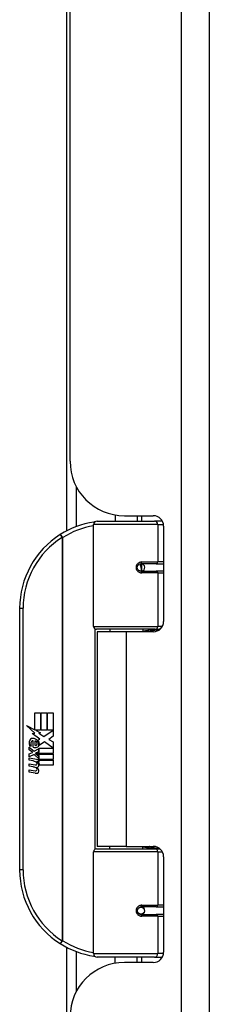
# Model space of a CAD drawing. Header units: inches. Extents: x 10 to 197, y 9 to 109.
# Tile 52 of 111: x 45.7 to 46.79, y 37.27 to 42.92. Entities that reach past the tile are written whole.
import ezdxf

# ---------------------------------------------------------------- set-up
doc = ezdxf.new("R2010")
doc.units = ezdxf.units.IN
doc.header["$MEASUREMENT"] = 0
doc.layers.add('Visible Edges(ANSI)', color=7, linetype='Continuous', lineweight=25)
doc.layers.add('Visible Tangent Edges(ANSI)', color=7, linetype='Continuous', lineweight=25)

msp = doc.modelspace()

# ---------------------------------------------------------------- linework, layer by layer
at = {"layer": 'Visible Edges(ANSI)'}
for p, q in [((46.7899, 17.604), (46.7899, 77.085)), ((45.9899, 40.387), (45.9899, 54.302)), ((45.9715, 39.9885), (45.9715, 46.2707)), ((46.1451, 40.044), (46.475, 40.044)), ((46.2499, 40.0794), (46.2499, 40.044)), ((46.3019, 40.075), (46.4679, 40.075)), ((46.3759, 40.075), (46.3759, 40.044)), ((46.5198, 40.044), (46.475, 40.044)), ((46.1254, 39.4397), (46.1254, 40.0243)), ((46.5269, 40.016), (46.5269, 39.4686)), ((46.3923, 39.7993), (46.4011, 39.7566)), ((46.4845, 39.7999), (46.3976, 39.7999)), ((46.3976, 39.7566), (46.4845, 39.7566)), ((46.4, 39.7621), (46.4, 39.7998)), ((46.4845, 39.7999), (46.5269, 39.7999)), ((46.5269, 39.7566), (46.4845, 39.7566)), ((45.7004, 39.544), (45.7004, 38.044)), ((46.4788, 39.4239), (46.1412, 39.4239)), ((46.2175, 39.4239), (46.2175, 39.4095)), ((46.4084, 39.4239), (46.4084, 39.4095)), ((46.4788, 39.4239), (46.5065, 39.4239)), ((46.3129, 39.4095), (46.1449, 39.4095)), ((46.1449, 39.4095), (46.1449, 38.1785)), ((46.4679, 39.4095), (46.3129, 39.4095)), ((45.7883, 38.944), (45.8204, 38.944)), ((45.7883, 38.847), (45.7883, 38.944)), ((45.8204, 38.944), (45.8204, 38.8453)), ((45.8249, 38.944), (45.857, 38.944)), ((45.8249, 38.8453), (45.8249, 38.944)), ((45.857, 38.944), (45.857, 38.8453)), ((45.8612, 38.8453), (45.8612, 38.944)), ((45.8612, 38.944), (45.8933, 38.944)), ((45.8933, 38.944), (45.8933, 38.8102)), ((45.7406, 38.8719), (45.7883, 38.847)), ((45.7868, 38.828), (45.7406, 38.8719)), ((45.7727, 38.826), (45.7868, 38.828)), ((45.8167, 38.7946), (45.7727, 38.826)), ((45.7917, 38.8453), (45.821, 38.83)), ((45.8204, 38.8453), (45.7917, 38.8453)), ((45.8051, 38.7877), (45.8167, 38.7946)), ((45.821, 38.83), (45.811, 38.8281)), ((45.811, 38.8281), (45.839, 38.8084)), ((45.857, 38.8453), (45.8249, 38.8453)), ((45.839, 38.8084), (45.8927, 38.8453)), ((45.8927, 38.8453), (45.8612, 38.8453)), ((45.8933, 38.8102), (45.8672, 38.7926)), ((45.8672, 38.7926), (45.8933, 38.7787)), ((45.755, 38.7487), (45.7829, 38.7241)), ((45.755, 38.7325), (45.755, 38.7487)), ((45.7667, 38.7541), (45.7577, 38.7541)), ((45.7787, 38.7475), (45.7787, 38.7841)), ((45.7829, 38.7241), (45.8096, 38.7379)), ((45.7877, 38.7826), (45.7877, 38.7586)), ((45.8096, 38.7379), (45.8096, 38.7217)), ((45.8125, 38.7418), (45.8921, 38.7418)), ((45.8125, 38.7193), (45.8125, 38.7418)), ((45.8431, 38.7784), (45.8132, 38.7577)), ((45.8921, 38.7418), (45.8431, 38.7784)), ((45.8933, 38.7787), (45.8933, 38.7118)), ((45.7745, 38.719), (45.755, 38.7325)), ((45.755, 38.7091), (45.7745, 38.7166)), ((45.755, 38.6929), (45.755, 38.7091)), ((45.7831, 38.7064), (45.755, 38.6929)), ((45.755, 38.686), (45.8096, 38.6764)), ((45.755, 38.6728), (45.755, 38.686)), ((45.7745, 38.7166), (45.7745, 38.719)), ((45.8096, 38.6821), (45.7831, 38.7064)), ((45.8096, 38.7217), (45.7913, 38.7139)), ((45.7913, 38.7139), (45.7913, 38.7118)), ((45.7913, 38.7118), (45.8096, 38.6985)), ((45.7948, 38.7118), (45.8125, 38.7193)), ((45.8933, 38.7118), (45.7948, 38.7118)), ((45.8021, 38.7076), (45.8933, 38.7076)), ((45.8125, 38.7001), (45.8021, 38.7076)), ((45.8096, 38.6985), (45.8096, 38.6821)), ((45.8125, 38.6779), (45.8125, 38.7001)), ((45.8933, 38.6779), (45.8125, 38.6779)), ((45.8933, 38.7076), (45.8933, 38.6779)), ((45.7775, 38.6689), (45.755, 38.6728)), ((45.755, 38.6521), (45.7895, 38.646)), ((45.755, 38.6389), (45.755, 38.6521)), ((45.7775, 38.635), (45.755, 38.6389)), ((45.8, 38.6659), (45.8, 38.663)), ((45.8096, 38.665), (45.8, 38.6659)), ((45.8063, 38.662), (45.8125, 38.6614)), ((45.8096, 38.6764), (45.8096, 38.665)), ((45.8125, 38.6737), (45.8933, 38.6737)), ((45.8125, 38.6614), (45.8125, 38.6737)), ((45.8933, 38.644), (45.8138, 38.644)), ((45.8933, 38.6737), (45.8933, 38.644)), ((45.755, 38.6185), (45.7895, 38.6124)), ((45.755, 38.6053), (45.755, 38.6185)), ((45.7893, 38.5987), (45.755, 38.6053)), ((46.3129, 38.1785), (46.1449, 38.1785)), ((46.2175, 38.1641), (46.2175, 38.1785)), ((46.3129, 38.1785), (46.4679, 38.1785)), ((46.4084, 38.1641), (46.4084, 38.1785)), ((46.1254, 37.5637), (46.1254, 38.1484)), ((46.1412, 38.1641), (46.4788, 38.1641)), ((46.5065, 38.1641), (46.4788, 38.1641)), ((46.5269, 38.1195), (46.5269, 37.5721)), ((46.4845, 37.8314), (46.3976, 37.8314)), ((46.4006, 37.8292), (46.4011, 37.8314)), ((46.4845, 37.8314), (46.5269, 37.8314)), ((46.3923, 37.7888), (46.3927, 37.7907)), ((46.3926, 37.7901), (46.3976, 37.7901)), ((46.3976, 37.7881), (46.4845, 37.7881)), ((46.4, 37.7902), (46.4, 37.7882)), ((46.5269, 37.7881), (46.4845, 37.7881)), ((45.9715, 22.8875), (45.9715, 37.5995)), ((46.475, 37.544), (46.1451, 37.544)), ((46.2499, 37.5087), (46.2499, 37.544)), ((46.4679, 37.513), (46.3019, 37.513)), ((46.3759, 37.513), (46.3759, 37.544)), ((46.475, 37.544), (46.5198, 37.544))]:
    msp.add_line(p, q, dxfattribs=at)
at = {"layer": 'Visible Edges(ANSI)', "flags": 128}
for points in [[(46.1324, 40.0394), (46.1322, 40.0393), (46.1319, 40.0393), (46.1317, 40.0393), (46.1314, 40.0392), (46.1312, 40.0392), (46.1309, 40.0392), (46.1307, 40.0391), (46.1304, 40.0391), (46.1302, 40.0391), (46.1299, 40.039), (46.1297, 40.039), (46.1294, 40.039), (46.1292, 40.0389), (46.1289, 40.0389), (46.1287, 40.0388), (46.1284, 40.0388), (46.1282, 40.0388), (46.1279, 40.0387), (46.1277, 40.0387), (46.1274, 40.0387), (46.1272, 40.0386), (46.127, 40.0386), (46.1267, 40.0386), (46.1265, 40.0385)], [(46.3976, 39.7566), (46.395, 39.7568), (46.3924, 39.7573), (46.3898, 39.7581), (46.3873, 39.7592), (46.3849, 39.7607), (46.3827, 39.7625), (46.3808, 39.7646), (46.3791, 39.767), (46.3778, 39.7696), (46.3768, 39.7724), (46.3762, 39.7753), (46.3759, 39.7782), (46.3762, 39.7812), (46.3768, 39.7841), (46.3777, 39.7869), (46.3791, 39.7895), (46.3808, 39.7919), (46.3827, 39.794), (46.3849, 39.7958), (46.3873, 39.7973), (46.3898, 39.7985), (46.3923, 39.7993), (46.395, 39.7998), (46.3976, 39.7999)], [(46.4446, 39.4095), (46.4471, 39.4105), (46.4497, 39.4115), (46.4522, 39.4124), (46.4547, 39.4133), (46.4572, 39.4141), (46.4598, 39.4149), (46.4623, 39.4157), (46.4649, 39.4165), (46.4674, 39.4172), (46.47, 39.4178), (46.4725, 39.4185), (46.4751, 39.4191), (46.4777, 39.4196), (46.4802, 39.4202), (46.4828, 39.4207), (46.4854, 39.4211), (46.488, 39.4215), (46.4906, 39.4219), (46.4931, 39.4223), (46.4957, 39.4226), (46.4983, 39.4229), (46.5009, 39.4231), (46.5035, 39.4234), (46.5061, 39.4235)], [(46.5061, 38.1645), (46.5035, 38.1647), (46.5009, 38.1649), (46.4983, 38.1652), (46.4957, 38.1654), (46.4931, 38.1658), (46.4906, 38.1661), (46.488, 38.1665), (46.4854, 38.1669), (46.4828, 38.1674), (46.4802, 38.1679), (46.4777, 38.1684), (46.4751, 38.169), (46.4725, 38.1696), (46.47, 38.1702), (46.4674, 38.1709), (46.4649, 38.1716), (46.4623, 38.1723), (46.4598, 38.1731), (46.4572, 38.1739), (46.4547, 38.1748), (46.4522, 38.1757), (46.4497, 38.1766), (46.4471, 38.1775), (46.4446, 38.1785)], [(46.3976, 37.7881), (46.395, 37.7883), (46.3923, 37.7888), (46.3898, 37.7896), (46.3873, 37.7907), (46.3849, 37.7922), (46.3827, 37.7941), (46.3808, 37.7962), (46.3791, 37.7986), (46.3777, 37.8012), (46.3768, 37.8039), (46.3762, 37.8068), (46.3759, 37.8098), (46.3762, 37.8127), (46.3768, 37.8156), (46.3778, 37.8184), (46.3791, 37.821), (46.3808, 37.8234), (46.3827, 37.8255), (46.3849, 37.8273), (46.3873, 37.8288), (46.3898, 37.8299), (46.3924, 37.8308), (46.395, 37.8313), (46.3976, 37.8314)], [(46.1265, 37.5495), (46.1267, 37.5495), (46.127, 37.5494), (46.1272, 37.5494), (46.1274, 37.5494), (46.1277, 37.5493), (46.1279, 37.5493), (46.1282, 37.5493), (46.1284, 37.5492), (46.1287, 37.5492), (46.1289, 37.5492), (46.1292, 37.5491), (46.1294, 37.5491), (46.1297, 37.5491), (46.1299, 37.549), (46.1302, 37.549), (46.1304, 37.5489), (46.1307, 37.5489), (46.1309, 37.5489), (46.1312, 37.5488), (46.1314, 37.5488), (46.1317, 37.5488), (46.1319, 37.5487), (46.1322, 37.5487), (46.1324, 37.5487)]]:
    msp.add_lwpolyline(points, dxfattribs=at)
at = {"layer": 'Visible Edges(ANSI)'}
msp.add_circle((46.3976, 37.8098), 0.0197, dxfattribs=at)
for centre, radius, start, end in [((46.3019, 40.387), 0.312, 180, 270), ((46.2004, 39.544), 0.5, 98.5081, 122.2377), ((46.1451, 40.0243), 0.0197, 90, 180), ((46.4679, 40.016), 0.0591, 0, 90), ((46.2004, 39.544), 0.5, 122.2377, 180), ((46.3976, 39.7783), 0.0217, 279.147, 90), ((46.4679, 39.4686), 0.0591, 270, 0), ((46.1412, 39.4397), 0.0157, 180, 270), ((45.7752, 38.7782), 0.0197, 86.5646, 171.5605), ((45.774, 38.7582), 0.0398, 44.1684, 86.5646), ((45.8157, 38.7722), 0.0607, 171.5605, 197.3343), ((45.7951, 38.7659), 0.0307, 154.6784, 202.5609), ((45.776, 38.7749), 0.0096, 73.5261, 154.6784), ((45.7901, 38.7733), 0.0282, 246.1555, 293.8445), ((45.7857, 38.7659), 0.0168, 19.3797, 82.9975), ((45.7923, 38.767), 0.00955, 241.4547, 321.1652), ((45.7912, 38.7679), 0.0109, 321.1652, 19.3797), ((45.7954, 38.7614), 0.0152, 293.8445, 355.0802), ((45.7811, 38.7651), 0.0299, 350.4085, 44.1684), ((45.7811, 38.7651), 0.033, 347.079, 43.1785), ((45.7695, 38.6231), 0.0465, 57.5992, 80), ((45.7701, 38.589), 0.0465, 58.5584, 80.8257), ((45.7917, 38.6582), 0.0123, 260, 293.5571), ((45.7876, 38.6517), 0.0126, 6.03, 57.5992), ((45.7876, 38.6181), 0.0126, 6.1027, 57.6083), ((45.7942, 38.6524), 0.006, 293.5571, 6.03), ((45.7955, 38.6605), 0.0288, 273.6169, 286.9928), ((45.7866, 38.6097), 0.0246, 359.6788, 63.9508), ((45.7871, 38.6427), 0.024, 359.4776, 57.4114), ((45.801, 38.6426), 0.0101, 286.9928, 359.4776), ((45.7899, 38.6445), 0.024, 358.7952, 46.5849), ((45.7948, 38.6269), 0.0288, 259, 288.4748), ((45.7917, 38.6246), 0.0123, 259.9922, 293.5487), ((45.7942, 38.6188), 0.006, 293.5487, 6.1027), ((45.8006, 38.6096), 0.0105, 288.4748, 359.6788), ((46.4679, 38.1195), 0.0591, 0, 90), ((46.1412, 38.1484), 0.0157, 90, 180), ((46.2004, 38.044), 0.5, 180, 237.7623), ((46.3976, 37.8098), 0.0217, 270, 80.853), ((46.2004, 38.044), 0.5, 237.7623, 261.4919), ((46.1451, 37.5637), 0.0197, 180, 270), ((46.4679, 37.5721), 0.0591, 270, 0), ((46.3019, 37.201), 0.312, 90, 180)]:
    msp.add_arc(centre, radius, start, end, dxfattribs=at)
msp.add_ellipse((46.3894, 39.7783), major_axis=(0, 0.0217), ratio=0.267949, start_param=5.20303, end_param=5.533773, dxfattribs=at)
at = {"layer": 'Visible Tangent Edges(ANSI)'}
for p, q in [((46.6289, 77.085), (46.6289, 17.604)), ((46.0254, 40.2426), (46.0254, 40.0124)), ((46.4008, 40.075), (46.4008, 40.044)), ((46.494, 40.0243), (46.1254, 40.0243)), ((46.494, 40.0243), (46.5263, 40.0243)), ((46.494, 40.0243), (46.494, 39.8098)), ((45.9337, 39.9669), (45.9442, 39.9503)), ((45.9442, 39.9503), (45.9442, 37.6378)), ((45.9442, 39.9503), (45.948, 39.9503)), ((45.948, 37.6378), (45.948, 39.9503)), ((46.4023, 39.8098), (46.494, 39.8098)), ((46.5269, 39.8098), (46.494, 39.8098)), ((46.4008, 39.7997), (46.4008, 39.7581)), ((46.494, 39.7468), (46.4023, 39.7468)), ((46.494, 39.7468), (46.494, 39.4397)), ((46.494, 39.7468), (46.5269, 39.7468)), ((45.7004, 39.544), (45.7201, 39.544)), ((45.7201, 38.044), (45.7201, 39.544)), ((46.1254, 39.4397), (46.494, 39.4397)), ((46.1331, 39.4262), (46.1331, 38.1619)), ((46.5194, 39.4397), (46.494, 39.4397)), ((46.3129, 39.4095), (46.3129, 38.1785)), ((46.494, 38.1484), (46.1254, 38.1484)), ((46.494, 38.1484), (46.5194, 38.1484)), ((46.494, 38.1484), (46.494, 37.8413)), ((45.7201, 38.044), (45.7004, 38.044)), ((46.4023, 37.8413), (46.494, 37.8413)), ((46.5269, 37.8413), (46.494, 37.8413)), ((46.4008, 37.8299), (46.4008, 37.8292)), ((46.4008, 37.7903), (46.4008, 37.7884)), ((46.494, 37.7783), (46.4023, 37.7783)), ((46.494, 37.7783), (46.494, 37.5637)), ((46.494, 37.7783), (46.5269, 37.7783)), ((45.9442, 37.6378), (45.9337, 37.6211)), ((45.948, 37.6378), (45.9442, 37.6378)), ((46.0254, 37.5757), (46.0254, 37.3454)), ((46.1254, 37.5637), (46.494, 37.5637)), ((46.5263, 37.5637), (46.494, 37.5637)), ((46.4008, 37.544), (46.4008, 37.513))]:
    msp.add_line(p, q, dxfattribs=at)
at = {"layer": 'Visible Tangent Edges(ANSI)', "flags": 128}
for points in [[(46.4023, 39.8098), (46.3983, 39.8095), (46.3942, 39.8088), (46.3903, 39.8076), (46.3864, 39.806), (46.3828, 39.8038), (46.3794, 39.8011), (46.3764, 39.7981), (46.3739, 39.7946), (46.3718, 39.7908), (46.3703, 39.7867), (46.3694, 39.7825), (46.369, 39.7782), (46.3694, 39.7739), (46.3703, 39.7697), (46.3719, 39.7657), (46.3739, 39.7619), (46.3765, 39.7584), (46.3795, 39.7554), (46.3828, 39.7527), (46.3865, 39.7506), (46.3903, 39.7489), (46.3943, 39.7477), (46.3983, 39.747), (46.4023, 39.7468)], [(46.5064, 39.4238), (46.5022, 39.4237), (46.4981, 39.4235), (46.4939, 39.4233), (46.4898, 39.4231), (46.4856, 39.4228), (46.4815, 39.4225), (46.4773, 39.4221), (46.4732, 39.4217), (46.469, 39.4213), (46.4649, 39.4208), (46.4608, 39.4203), (46.4567, 39.4198), (46.4526, 39.4192), (46.4485, 39.4186), (46.4444, 39.418), (46.4404, 39.4173), (46.4363, 39.4165), (46.4323, 39.4158), (46.4283, 39.415), (46.4242, 39.4141), (46.4203, 39.4132), (46.4163, 39.4123), (46.4123, 39.4113), (46.4084, 39.4103)], [(46.4084, 38.1777), (46.4123, 38.1767), (46.4163, 38.1758), (46.4203, 38.1748), (46.4242, 38.1739), (46.4283, 38.1731), (46.4323, 38.1723), (46.4363, 38.1715), (46.4404, 38.1708), (46.4444, 38.1701), (46.4485, 38.1694), (46.4526, 38.1688), (46.4567, 38.1682), (46.4608, 38.1677), (46.4649, 38.1672), (46.469, 38.1667), (46.4732, 38.1663), (46.4773, 38.1659), (46.4815, 38.1656), (46.4856, 38.1653), (46.4898, 38.165), (46.4939, 38.1647), (46.4981, 38.1645), (46.5022, 38.1644), (46.5064, 38.1643)], [(46.4023, 37.8413), (46.3983, 37.841), (46.3942, 37.8403), (46.3903, 37.8391), (46.3864, 37.8374), (46.3828, 37.8353), (46.3795, 37.8327), (46.3765, 37.8296), (46.3739, 37.8262), (46.3719, 37.8224), (46.3703, 37.8183), (46.3694, 37.8141), (46.369, 37.8098), (46.3694, 37.8055), (46.3703, 37.8013), (46.3718, 37.7973), (46.3739, 37.7935), (46.3764, 37.79), (46.3794, 37.7869), (46.3828, 37.7843), (46.3864, 37.7821), (46.3903, 37.7804), (46.3942, 37.7792), (46.3983, 37.7785), (46.4023, 37.7783)]]:
    msp.add_lwpolyline(points, dxfattribs=at)
at = {"layer": 'Visible Tangent Edges(ANSI)'}
for centre, start, end in [((46.2042, 39.544), 99.4349, 122.2377), ((46.2004, 39.544), 122.2377, 180), ((46.2004, 38.044), 180, 237.7623), ((46.2042, 38.044), 237.7623, 260.5651)]:
    msp.add_arc(centre, 0.4803, start, end, dxfattribs=at)
for centre, major_axis, ratio, start_param, end_param in [((46.1294, 40.0191), (-0.0029, 0.0195), 0.187781, 5.698095, 6.283185), ((46.475, 40.0243), (0, 0.0197), 0.965926, 4.712389, 6.283185), ((45.9442, 39.9503), (-0.0105, 0.0167), 0.161367, 4.610972, 6.283185), ((46.3976, 39.8098), (0, -0.00984), 0.476565, 0, 1.570796), ((46.4845, 39.8098), (0, -0.00984), 0.965926, 0, 1.570796), ((46.3976, 39.7468), (0, 0.00984), 0.476565, 4.712389, 6.283185), ((46.4845, 39.7468), (0, 0.00984), 0.965926, 4.712389, 6.283185), ((46.4788, 39.4397), (0, -0.0157), 0.965926, 0, 1.570796), ((46.4788, 38.1484), (0, 0.0157), 0.965926, 4.712389, 6.283185), ((46.3976, 37.8413), (0, -0.00984), 0.476565, 0, 1.570796), ((46.4845, 37.8413), (0, -0.00984), 0.965926, 0, 1.570796), ((46.3976, 37.7783), (0, 0.00984), 0.476565, 4.712389, 6.283185), ((46.4845, 37.7783), (0, 0.00984), 0.965926, 4.712389, 6.283185), ((45.9442, 37.6378), (-0.0105, -0.0167), 0.161367, 0, 1.672214), ((46.1294, 37.569), (-0.0029, -0.0195), 0.187781, 0, 0.58509), ((46.475, 37.5637), (0, -0.0197), 0.965926, 0, 1.570796)]:
    msp.add_ellipse(centre, major_axis=major_axis, ratio=ratio, start_param=start_param, end_param=end_param, dxfattribs=at)

doc.saveas('drawing.dxf')
